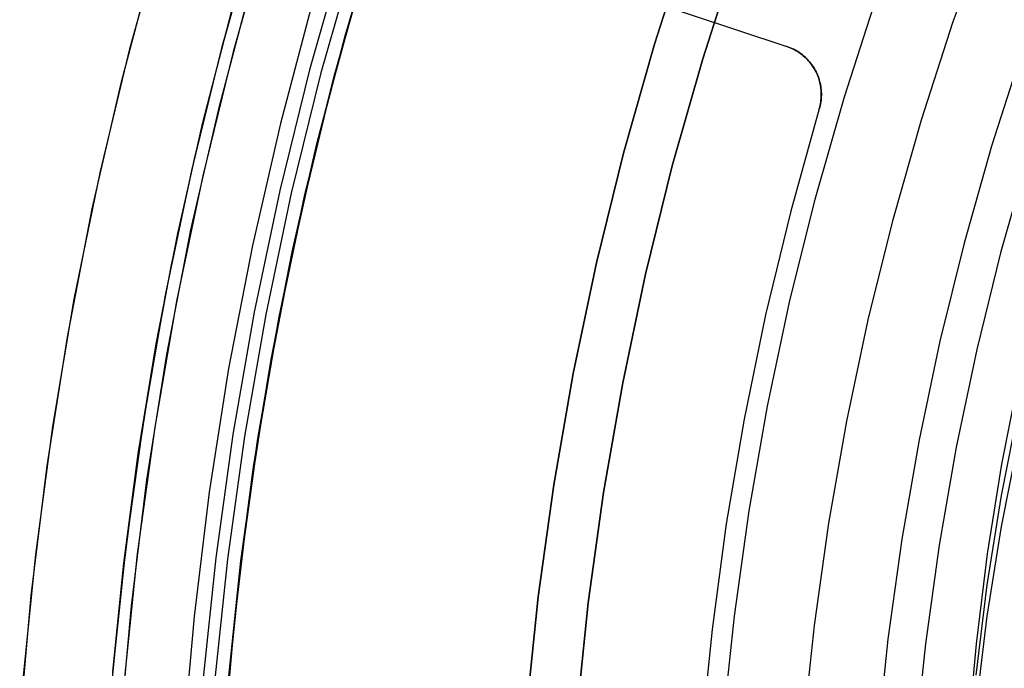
# Model space of a CAD drawing. Header units: millimetres. Extents: x 6038 to 7358, y -8545 to -7225.
# Tile 81 of 256: x 6624 to 6643, y -7878 to -7865. Entities that reach past the tile are written whole.
import ezdxf

# ---------------------------------------------------------------- set-up
doc = ezdxf.new("R2010")
doc.units = ezdxf.units.MM
doc.layers.add('color', color=7, linetype='Continuous')

msp = doc.modelspace()

# ---------------------------------------------------------------- linework, layer by layer
at = {"color": 7, "true_color": 0xffffff}
for p, q in [((6630.701, -7863.206, 88.1), (6630.008, -7865.527, 88.1)), ((6630.701, -7863.206, 88.1), (6630.008, -7865.527, 88.1)), ((6628.205, -7863.481, 47.975), (6627.515, -7865.914, 47.975)), ((6628.205, -7863.481, 89.35), (6627.515, -7865.914, 89.35)), ((6628.205, -7863.481, 47.975), (6627.515, -7865.914, 47.975)), ((6628.205, -7863.481, 89.35), (6627.515, -7865.914, 89.35)), ((6629.957, -7865.698, 74.23), (6630.588, -7863.554, 74.726)), ((6629.957, -7865.698, 74.23), (6630.588, -7863.554, 74.726)), ((6636.095, -7865.865, 259.6), (6636.781, -7863.729, 259.6)), ((6636.781, -7863.729, 231.716), (6636.095, -7865.865, 231.716)), ((6636.781, -7863.729, 245.658), (6636.095, -7865.865, 245.658)), ((6636.781, -7863.729, 231.716), (6636.095, -7865.865, 231.716)), ((6636.095, -7865.865, 259.6), (6636.781, -7863.729, 259.6)), ((6628.075, -7863.916, 74.642), (6627.486, -7866.026, 74.155)), ((6628.075, -7863.916, 74.642), (6627.486, -7866.026, 74.155)), ((6629.926, -7864.001, 88.605), (6629.253, -7866.374, 88.605)), ((6629.926, -7864.001, 88.605), (6629.253, -7866.374, 88.605)), ((6630.149, -7864.068, 89.031), (6629.479, -7866.434, 89.031)), ((6630.149, -7864.068, 89.031), (6629.479, -7866.434, 89.031)), ((6637.728, -7864.051, 231.716), (6637.052, -7866.154, 231.716)), ((6637.052, -7866.154, 259.6), (6637.728, -7864.051, 259.6)), ((6637.728, -7864.051, 231.716), (6637.052, -7866.154, 231.716)), ((6637.728, -7864.051, 245.658), (6637.052, -7866.154, 245.658)), ((6637.052, -7866.154, 259.6), (6637.728, -7864.051, 259.6)), ((6629.739, -7866.502, 46.475), (6630.406, -7864.146, 46.475)), ((6629.739, -7866.502, 89.35), (6630.406, -7864.146, 89.35)), ((6629.739, -7866.502, 46.475), (6630.406, -7864.146, 46.475)), ((6629.739, -7866.502, 89.35), (6630.406, -7864.146, 89.35)), ((6630.344, -7864.364, 88.1), (6629.691, -7866.696, 88.1)), ((6630.208, -7864.814, 66.712), (6629.594, -7867.058, 66.195)), ((6630.208, -7864.814, 66.712), (6629.594, -7867.058, 66.195)), ((6629.313, -7865.033, 46.475), (6628.674, -7867.436, 46.475)), ((6629.313, -7865.033, 46.475), (6628.674, -7867.436, 46.475)), ((6629.313, -7865.033, 46.475), (6628.674, -7867.436, 46.475)), ((6627.133, -7867.421, 66.111), (6627.702, -7865.221, 66.619)), ((6627.133, -7867.421, 66.111), (6627.702, -7865.221, 66.619)), ((6630.008, -7865.527, 88.1), (6629.394, -7867.871, 88.1)), ((6630.008, -7865.527, 88.1), (6629.394, -7867.871, 88.1)), ((6629.397, -7867.843, 73.735), (6629.957, -7865.698, 74.23)), ((6629.397, -7867.843, 73.735), (6629.957, -7865.698, 74.23)), ((6627.515, -7865.914, 47.975), (6626.91, -7868.369, 47.975)), ((6627.515, -7865.914, 89.35), (6626.91, -7868.369, 89.35)), ((6627.515, -7865.914, 47.975), (6626.91, -7868.369, 47.975)), ((6627.515, -7865.914, 89.35), (6626.91, -7868.369, 89.35)), ((6627.486, -7866.026, 74.155), (6626.964, -7868.136, 73.668)), ((6627.486, -7866.026, 74.155), (6626.964, -7868.136, 73.668)), ((6635.483, -7868.024, 259.6), (6636.095, -7865.865, 259.6)), ((6636.095, -7865.865, 231.716), (6635.483, -7868.024, 231.716)), ((6636.095, -7865.865, 245.658), (6635.483, -7868.024, 245.658)), ((6636.095, -7865.865, 231.716), (6635.483, -7868.024, 231.716)), ((6635.483, -7868.024, 259.6), (6636.095, -7865.865, 259.6)), ((6643.395, -7865.979, 211.366), (6642.783, -7867.886, 211.366)), ((6637.052, -7866.154, 231.716), (6636.45, -7868.28, 231.716)), ((6636.45, -7868.28, 259.6), (6637.052, -7866.154, 259.6)), ((6637.052, -7866.154, 231.716), (6636.45, -7868.28, 231.716)), ((6637.052, -7866.154, 245.658), (6636.45, -7868.28, 245.658)), ((6636.45, -7868.28, 259.6), (6637.052, -7866.154, 259.6)), ((6629.253, -7866.374, 88.605), (6628.663, -7868.769, 88.605)), ((6629.253, -7866.374, 88.605), (6628.663, -7868.769, 88.605)), ((6629.479, -7866.434, 89.031), (6628.89, -7868.82, 89.031)), ((6629.479, -7866.434, 89.031), (6628.89, -7868.82, 89.031)), ((6629.153, -7868.88, 46.475), (6629.739, -7866.502, 46.475)), ((6629.153, -7868.88, 89.35), (6629.739, -7866.502, 89.35)), ((6629.153, -7868.88, 46.475), (6629.739, -7866.502, 46.475)), ((6629.153, -7868.88, 89.35), (6629.739, -7866.502, 89.35)), ((6629.691, -7866.696, 88.1), (6629.117, -7869.05, 88.1)), ((6629.594, -7867.058, 66.195), (6629.058, -7869.3, 65.677)), ((6629.594, -7867.058, 66.195), (6629.058, -7869.3, 65.677)), ((6626.637, -7869.618, 65.604), (6627.133, -7867.421, 66.111)), ((6626.637, -7869.618, 65.604), (6627.133, -7867.421, 66.111)), ((6628.674, -7867.436, 46.475), (6628.119, -7869.859, 46.475)), ((6628.674, -7867.436, 46.475), (6628.119, -7869.859, 46.475)), ((6628.674, -7867.436, 46.475), (6628.119, -7869.859, 46.475)), ((6629.394, -7867.871, 88.1), (6628.861, -7870.233, 88.1)), ((6629.394, -7867.871, 88.1), (6628.861, -7870.233, 88.1)), ((6628.909, -7869.986, 73.24), (6629.397, -7867.843, 73.735)), ((6628.909, -7869.986, 73.24), (6629.397, -7867.843, 73.735)), ((6642.783, -7867.886, 211.366), (6642.237, -7869.813, 211.366)), ((6626.964, -7868.136, 73.668), (6626.508, -7870.242, 73.181)), ((6626.964, -7868.136, 73.668), (6626.508, -7870.242, 73.181)), ((6634.946, -7870.203, 259.6), (6635.483, -7868.024, 259.6)), ((6635.483, -7868.024, 231.716), (6634.946, -7870.203, 231.716)), ((6635.483, -7868.024, 245.658), (6634.946, -7870.203, 245.658)), ((6635.483, -7868.024, 231.716), (6634.946, -7870.203, 231.716)), ((6634.946, -7870.203, 259.6), (6635.483, -7868.024, 259.6)), ((6643.502, -7868.103, 212.03), (6642.963, -7870.005, 212.03)), ((6626.91, -7868.369, 47.975), (6626.39, -7870.843, 47.975)), ((6626.91, -7868.369, 89.35), (6626.39, -7870.843, 89.35)), ((6626.91, -7868.369, 47.975), (6626.39, -7870.843, 47.975)), ((6626.91, -7868.369, 89.35), (6626.39, -7870.843, 89.35)), ((6636.45, -7868.28, 231.716), (6635.921, -7870.425, 231.716)), ((6635.921, -7870.425, 259.6), (6636.45, -7868.28, 259.6)), ((6636.45, -7868.28, 231.716), (6635.921, -7870.425, 231.716)), ((6636.45, -7868.28, 245.658), (6635.921, -7870.425, 245.658)), ((6635.921, -7870.425, 259.6), (6636.45, -7868.28, 259.6)), ((6628.663, -7868.769, 88.605), (6628.156, -7871.182, 88.605)), ((6628.663, -7868.769, 88.605), (6628.156, -7871.182, 88.605)), ((6628.89, -7868.82, 89.031), (6628.385, -7871.226, 89.031)), ((6628.89, -7868.82, 89.031), (6628.385, -7871.226, 89.031)), ((6628.649, -7871.277, 46.475), (6629.153, -7868.88, 46.475)), ((6628.649, -7871.277, 89.35), (6629.153, -7868.88, 89.35)), ((6628.649, -7871.277, 46.475), (6629.153, -7868.88, 46.475)), ((6628.649, -7871.277, 89.35), (6629.153, -7868.88, 89.35)), ((6629.117, -7869.05, 88.1), (6628.624, -7871.421, 88.1)), ((6629.058, -7869.3, 65.677), (6628.599, -7871.538, 65.16)), ((6629.058, -7869.3, 65.677), (6628.599, -7871.538, 65.16)), ((6626.211, -7871.809, 65.098), (6626.637, -7869.618, 65.604)), ((6626.211, -7871.809, 65.098), (6626.637, -7869.618, 65.604)), ((6628.119, -7869.859, 46.475), (6627.648, -7872.299, 46.475)), ((6628.119, -7869.859, 46.475), (6627.648, -7872.299, 46.475)), ((6628.119, -7869.859, 46.475), (6627.648, -7872.299, 46.475)), ((6642.237, -7869.813, 211.366), (6641.758, -7871.757, 211.366)), ((6628.491, -7872.124, 72.747), (6628.909, -7869.986, 73.24)), ((6628.491, -7872.124, 72.747), (6628.909, -7869.986, 73.24)), ((6642.963, -7870.005, 212.03), (6642.49, -7871.925, 212.03)), ((6626.508, -7870.242, 73.181), (6626.118, -7872.342, 72.697)), ((6626.508, -7870.242, 73.181), (6626.118, -7872.342, 72.697)), ((6628.861, -7870.233, 88.1), (6628.408, -7872.613, 88.1)), ((6628.861, -7870.233, 88.1), (6628.408, -7872.613, 88.1)), ((6634.485, -7872.399, 259.6), (6634.946, -7870.203, 259.6)), ((6634.946, -7870.203, 231.716), (6634.485, -7872.399, 231.716)), ((6634.946, -7870.203, 245.658), (6634.485, -7872.399, 245.658)), ((6634.946, -7870.203, 231.716), (6634.485, -7872.399, 231.716)), ((6634.485, -7872.399, 259.6), (6634.946, -7870.203, 259.6)), ((6635.921, -7870.425, 231.716), (6635.467, -7872.587, 231.716)), ((6635.467, -7872.587, 259.6), (6635.921, -7870.425, 259.6)), ((6635.921, -7870.425, 231.716), (6635.467, -7872.587, 231.716)), ((6635.921, -7870.425, 245.658), (6635.467, -7872.587, 245.658)), ((6635.467, -7872.587, 259.6), (6635.921, -7870.425, 259.6)), ((6626.39, -7870.843, 47.975), (6625.956, -7873.334, 47.975)), ((6626.39, -7870.843, 89.35), (6625.956, -7873.334, 89.35)), ((6626.39, -7870.843, 47.975), (6625.956, -7873.334, 47.975)), ((6626.39, -7870.843, 89.35), (6625.956, -7873.334, 89.35)), ((6628.156, -7871.182, 88.605), (6627.732, -7873.612, 88.605)), ((6628.156, -7871.182, 88.605), (6627.732, -7873.612, 88.605)), ((6628.385, -7871.226, 89.031), (6627.963, -7873.648, 89.031)), ((6628.385, -7871.226, 89.031), (6627.963, -7873.648, 89.031)), ((6628.228, -7873.69, 46.475), (6628.649, -7871.277, 46.475)), ((6628.228, -7873.69, 89.35), (6628.649, -7871.277, 89.35)), ((6628.228, -7873.69, 46.475), (6628.649, -7871.277, 46.475)), ((6628.228, -7873.69, 89.35), (6628.649, -7871.277, 89.35)), ((6628.624, -7871.421, 88.1), (6628.213, -7873.808, 88.1)), ((6628.599, -7871.538, 65.16), (6628.216, -7873.766, 64.646)), ((6628.599, -7871.538, 65.16), (6628.216, -7873.766, 64.646)), ((6625.856, -7873.991, 64.594), (6626.211, -7871.809, 65.098)), ((6625.856, -7873.991, 64.594), (6626.211, -7871.809, 65.098)), ((6641.758, -7871.757, 211.366), (6641.346, -7873.717, 211.366)), ((6642.49, -7871.925, 212.03), (6642.083, -7873.859, 212.03)), ((6628.142, -7874.252, 72.256), (6628.491, -7872.124, 72.747)), ((6628.142, -7874.252, 72.256), (6628.491, -7872.124, 72.747)), ((6626.118, -7872.342, 72.697), (6625.792, -7874.433, 72.214)), ((6626.118, -7872.342, 72.697), (6625.792, -7874.433, 72.214)), ((6627.648, -7872.299, 46.475), (6627.262, -7874.755, 46.475)), ((6627.648, -7872.299, 46.475), (6627.262, -7874.755, 46.475)), ((6627.648, -7872.299, 46.475), (6627.262, -7874.755, 46.475)), ((6634.099, -7874.609, 259.6), (6634.485, -7872.399, 259.6)), ((6634.485, -7872.399, 231.716), (6634.099, -7874.609, 231.716)), ((6634.485, -7872.399, 245.658), (6634.099, -7874.609, 245.658)), ((6634.485, -7872.399, 231.716), (6634.099, -7874.609, 231.716)), ((6634.099, -7874.609, 259.6), (6634.485, -7872.399, 259.6)), ((6643.33, -7872.431, 66.018), (6642.983, -7874.199, 65.61)), ((6643.33, -7872.431, 66.018), (6642.983, -7874.199, 65.61)), ((6628.408, -7872.613, 88.1), (6628.038, -7875.007, 88.1)), ((6628.408, -7872.613, 88.1), (6628.038, -7875.007, 88.1)), ((6635.467, -7872.587, 231.716), (6635.087, -7874.764, 231.716)), ((6635.087, -7874.764, 259.6), (6635.467, -7872.587, 259.6)), ((6635.467, -7872.587, 231.716), (6635.087, -7874.764, 231.716)), ((6635.467, -7872.587, 245.658), (6635.087, -7874.764, 245.658)), ((6635.087, -7874.764, 259.6), (6635.467, -7872.587, 259.6)), ((6642.983, -7874.818, 68.29), (6643.33, -7873.049, 68.698)), ((6625.956, -7873.334, 47.975), (6625.608, -7875.838, 47.975)), ((6625.956, -7873.334, 89.35), (6625.608, -7875.838, 89.35)), ((6625.956, -7873.334, 47.975), (6625.608, -7875.838, 47.975)), ((6625.956, -7873.334, 89.35), (6625.608, -7875.838, 89.35)), ((6627.732, -7873.612, 88.605), (6627.393, -7876.055, 88.605)), ((6627.732, -7873.612, 88.605), (6627.393, -7876.055, 88.605)), ((6627.963, -7873.648, 89.031), (6627.624, -7876.083, 89.031)), ((6627.963, -7873.648, 89.031), (6627.624, -7876.083, 89.031)), ((6628.213, -7873.808, 88.1), (6627.883, -7876.208, 88.1)), ((6627.891, -7876.115, 46.475), (6628.228, -7873.69, 46.475)), ((6627.891, -7876.115, 89.35), (6628.228, -7873.69, 89.35)), ((6627.891, -7876.115, 46.475), (6628.228, -7873.69, 46.475)), ((6627.891, -7876.115, 89.35), (6628.228, -7873.69, 89.35)), ((6628.216, -7873.766, 64.646), (6627.907, -7875.983, 64.134)), ((6628.216, -7873.766, 64.646), (6627.907, -7875.983, 64.134)), ((6641.346, -7873.717, 211.366), (6641.002, -7875.69, 211.366)), ((6642.983, -7875.436, 70.969), (6643.33, -7873.668, 71.377)), ((6642.983, -7875.436, 70.969), (6643.33, -7873.668, 71.377)), ((6625.569, -7876.161, 64.093), (6625.856, -7873.991, 64.594)), ((6625.569, -7876.161, 64.093), (6625.856, -7873.991, 64.594)), ((6642.083, -7873.859, 212.03), (6641.744, -7875.806, 212.03)), ((6642.983, -7874.199, 65.61), (6642.698, -7875.978, 65.199)), ((6642.983, -7874.199, 65.61), (6642.698, -7875.978, 65.199)), ((6627.861, -7876.369, 71.767), (6628.142, -7874.252, 72.256)), ((6627.861, -7876.369, 71.767), (6628.142, -7874.252, 72.256)), ((6625.792, -7874.433, 72.214), (6625.529, -7876.512, 71.734)), ((6625.792, -7874.433, 72.214), (6625.529, -7876.512, 71.734)), ((6633.79, -7876.832, 259.6), (6634.099, -7874.609, 259.6)), ((6634.099, -7874.609, 231.716), (6633.79, -7876.832, 231.716)), ((6634.099, -7874.609, 245.658), (6633.79, -7876.832, 245.658)), ((6634.099, -7874.609, 231.716), (6633.79, -7876.832, 231.716)), ((6633.79, -7876.832, 259.6), (6634.099, -7874.609, 259.6)), ((6627.262, -7874.755, 46.475), (6626.961, -7877.222, 46.475)), ((6627.262, -7874.755, 46.475), (6626.961, -7877.222, 46.475)), ((6627.262, -7874.755, 46.475), (6626.961, -7877.222, 46.475)), ((6635.087, -7874.764, 231.716), (6634.783, -7876.952, 231.716)), ((6634.783, -7876.952, 259.6), (6635.087, -7874.764, 259.6)), ((6635.087, -7874.764, 231.716), (6634.783, -7876.952, 231.716)), ((6635.087, -7874.764, 245.658), (6634.783, -7876.952, 245.658)), ((6634.783, -7876.952, 259.6), (6635.087, -7874.764, 259.6)), ((6628.038, -7875.007, 88.1), (6627.749, -7877.412, 88.1)), ((6628.038, -7875.007, 88.1), (6627.749, -7877.412, 88.1)), ((6642.698, -7876.596, 67.879), (6642.983, -7874.818, 68.29)), ((6642.698, -7877.215, 70.558), (6642.983, -7875.436, 70.969)), ((6642.698, -7877.215, 70.558), (6642.983, -7875.436, 70.969)), ((6641.002, -7875.69, 211.366), (6640.726, -7877.674, 211.366)), ((6625.608, -7875.838, 47.975), (6625.347, -7878.353, 47.975)), ((6625.608, -7875.838, 89.35), (6625.347, -7878.353, 89.35)), ((6625.608, -7875.838, 47.975), (6625.347, -7878.353, 47.975)), ((6625.608, -7875.838, 89.35), (6625.347, -7878.353, 89.35)), ((6627.907, -7875.983, 64.134), (6627.671, -7878.184, 63.626)), ((6627.907, -7875.983, 64.134), (6627.671, -7878.184, 63.626)), ((6641.744, -7875.806, 212.03), (6641.472, -7877.764, 212.03)), ((6642.698, -7875.978, 65.199), (6642.477, -7877.765, 64.787)), ((6642.698, -7875.978, 65.199), (6642.477, -7877.765, 64.787)), ((6625.35, -7878.316, 63.595), (6625.569, -7876.161, 64.093)), ((6625.35, -7878.316, 63.595), (6625.569, -7876.161, 64.093)), ((6627.393, -7876.055, 88.605), (6627.138, -7878.508, 88.605)), ((6627.393, -7876.055, 88.605), (6627.138, -7878.508, 88.605)), ((6627.624, -7876.083, 89.031), (6627.37, -7878.528, 89.031)), ((6627.624, -7876.083, 89.031), (6627.37, -7878.528, 89.031)), ((6627.638, -7878.551, 46.475), (6627.891, -7876.115, 46.475)), ((6627.638, -7878.551, 89.35), (6627.891, -7876.115, 89.35)), ((6627.638, -7878.551, 46.475), (6627.891, -7876.115, 46.475)), ((6627.638, -7878.551, 89.35), (6627.891, -7876.115, 89.35)), ((6627.883, -7876.208, 88.1), (6627.635, -7878.618, 88.1)), ((6627.645, -7878.472, 71.281), (6627.861, -7876.369, 71.767)), ((6627.645, -7878.472, 71.281), (6627.861, -7876.369, 71.767)), ((6625.529, -7876.512, 71.734), (6625.327, -7878.577, 71.257)), ((6625.529, -7876.512, 71.734), (6625.327, -7878.577, 71.257)), ((6642.477, -7878.384, 67.466), (6642.698, -7876.596, 67.879)), ((6633.558, -7879.063, 259.6), (6633.79, -7876.832, 259.6)), ((6633.79, -7876.832, 231.716), (6633.558, -7879.063, 231.716)), ((6633.79, -7876.832, 245.658), (6633.558, -7879.063, 245.658)), ((6633.79, -7876.832, 231.716), (6633.558, -7879.063, 231.716)), ((6633.558, -7879.063, 259.6), (6633.79, -7876.832, 259.6)), ((6634.783, -7876.952, 231.716), (6634.555, -7879.15, 231.716)), ((6634.555, -7879.15, 259.6), (6634.783, -7876.952, 259.6)), ((6634.783, -7876.952, 231.716), (6634.555, -7879.15, 231.716)), ((6634.783, -7876.952, 245.658), (6634.555, -7879.15, 245.658)), ((6634.555, -7879.15, 259.6), (6634.783, -7876.952, 259.6)), ((6626.961, -7877.222, 46.475), (6626.746, -7879.699, 46.475)), ((6626.961, -7877.222, 46.475), (6626.746, -7879.699, 46.475)), ((6626.961, -7877.222, 46.475), (6626.746, -7879.699, 46.475)), ((6642.477, -7879.002, 70.146), (6642.698, -7877.215, 70.558)), ((6642.477, -7879.002, 70.146), (6642.698, -7877.215, 70.558)), ((6627.749, -7877.412, 88.1), (6627.542, -7879.825, 88.1)), ((6627.749, -7877.412, 88.1), (6627.542, -7879.825, 88.1)), ((6640.726, -7877.674, 211.366), (6640.519, -7879.666, 211.366)), ((6641.472, -7877.764, 212.03), (6641.267, -7879.731, 212.03)), ((6642.477, -7877.765, 64.787), (6642.318, -7879.559, 64.373)), ((6642.477, -7877.765, 64.787), (6642.318, -7879.559, 64.373)), ((6627.671, -7878.184, 63.626), (6627.504, -7880.367, 63.122)), ((6627.671, -7878.184, 63.626), (6627.504, -7880.367, 63.122))]:
    msp.add_line(p, q, dxfattribs=at)
at = {"layer": 'color', "color": 254, "true_color": 0xcad1ee}
for p, q in [((6629.703, -7862.913, 30.3), (6638.722, -7865.91, 30.3)), ((6629.703, -7862.913, 30.3), (6638.722, -7865.91, 30.3)), ((6629.703, -7862.913, 23.733), (6638.722, -7865.91, 27.784)), ((6629.703, -7862.913, 23.733), (6638.722, -7865.91, 27.784)), ((6625.695, -7865.928, 22.446), (6626.377, -7863.459, 22.446)), ((6625.695, -7865.928, 22.446), (6626.377, -7863.459, 22.446)), ((6642.024, -7865.413, 26.2), (6642.722, -7863.481, 26.2)), ((6642.024, -7865.413, 28.2), (6642.722, -7863.481, 28.2)), ((6642.024, -7865.413, 26.2), (6642.722, -7863.481, 26.2)), ((6642.024, -7865.413, 27.2), (6642.722, -7863.481, 27.2)), ((6642.024, -7865.413, 28.2), (6642.722, -7863.481, 28.2)), ((6628.43, -7863.573, 23.298), (6627.739, -7866.015, 23.298)), ((6628.43, -7863.573, 23.298), (6627.739, -7866.015, 23.298)), ((6625.522, -7866.61, 43.5), (6626.189, -7864.108, 43.5)), ((6625.522, -7866.61, 32.973), (6626.189, -7864.108, 32.973)), ((6625.522, -7866.61, 43.5), (6626.189, -7864.108, 43.5)), ((6627.464, -7867.092, 43.5), (6628.112, -7864.656, 43.5)), ((6627.464, -7867.092, 33.399), (6628.112, -7864.656, 33.399)), ((6627.464, -7867.092, 43.5), (6628.112, -7864.656, 43.5)), ((6639.863, -7866.909, 26.2), (6640.51, -7864.902, 26.2)), ((6639.863, -7866.909, 26.2), (6640.51, -7864.902, 26.2)), ((6641.393, -7867.368, 26.2), (6642.024, -7865.413, 26.2)), ((6641.393, -7867.368, 28.2), (6642.024, -7865.413, 28.2)), ((6641.393, -7867.368, 26.2), (6642.024, -7865.413, 26.2)), ((6641.393, -7867.368, 27.2), (6642.024, -7865.413, 27.2)), ((6641.393, -7867.368, 28.2), (6642.024, -7865.413, 28.2)), ((6625.098, -7868.418, 22.446), (6625.695, -7865.928, 22.446)), ((6625.098, -7868.418, 22.446), (6625.695, -7865.928, 22.446)), ((6627.739, -7866.015, 23.298), (6627.134, -7868.479, 23.298)), ((6627.739, -7866.015, 23.298), (6627.134, -7868.479, 23.298)), ((6638.722, -7865.91, 30.3), (6638.754, -7865.922, 30.3)), ((6638.722, -7865.91, 27.784), (6638.722, -7865.91, 30.3)), ((6638.755, -7865.922, 27.799), (6638.722, -7865.91, 27.784)), ((6638.722, -7865.91, 27.784), (6638.722, -7865.91, 30.3)), ((6638.722, -7865.91, 30.3), (6638.754, -7865.922, 30.3)), ((6638.755, -7865.922, 27.799), (6638.722, -7865.91, 27.784)), ((6638.754, -7865.922, 29.042), (6638.722, -7865.91, 29.042)), ((6638.754, -7865.922, 30.3), (6638.786, -7865.934, 30.3)), ((6638.754, -7865.922, 30.3), (6638.786, -7865.934, 30.3)), ((6638.786, -7865.934, 29.042), (6638.754, -7865.922, 29.042)), ((6638.788, -7865.935, 27.814), (6638.755, -7865.922, 27.799)), ((6638.788, -7865.935, 27.814), (6638.755, -7865.922, 27.799)), ((6638.786, -7865.934, 30.3), (6638.818, -7865.948, 30.3)), ((6638.786, -7865.934, 30.3), (6638.818, -7865.948, 30.3)), ((6638.818, -7865.948, 29.042), (6638.786, -7865.934, 29.042)), ((6638.82, -7865.948, 27.829), (6638.788, -7865.935, 27.814)), ((6638.82, -7865.948, 27.829), (6638.788, -7865.935, 27.814)), ((6638.818, -7865.948, 30.3), (6638.848, -7865.962, 30.3)), ((6638.818, -7865.948, 30.3), (6638.848, -7865.962, 30.3)), ((6638.849, -7865.962, 29.042), (6638.818, -7865.948, 29.042)), ((6638.852, -7865.964, 27.844), (6638.82, -7865.948, 27.829)), ((6638.852, -7865.964, 27.844), (6638.82, -7865.948, 27.829)), ((6638.848, -7865.962, 30.3), (6638.879, -7865.978, 30.3)), ((6638.848, -7865.962, 30.3), (6638.879, -7865.978, 30.3)), ((6638.879, -7865.978, 29.042), (6638.849, -7865.962, 29.042)), ((6638.884, -7865.98, 27.859), (6638.852, -7865.964, 27.844)), ((6638.884, -7865.98, 27.859), (6638.852, -7865.964, 27.844)), ((6638.879, -7865.978, 30.3), (6638.909, -7865.994, 30.3)), ((6638.879, -7865.978, 30.3), (6638.909, -7865.994, 30.3)), ((6638.909, -7865.995, 29.042), (6638.879, -7865.978, 29.042)), ((6638.914, -7865.997, 27.873), (6638.884, -7865.98, 27.859)), ((6638.914, -7865.997, 27.873), (6638.884, -7865.98, 27.859)), ((6638.909, -7865.994, 30.3), (6638.938, -7866.012, 30.3)), ((6638.909, -7865.994, 30.3), (6638.938, -7866.012, 30.3)), ((6638.938, -7866.012, 29.042), (6638.909, -7865.995, 29.042)), ((6638.944, -7866.016, 27.888), (6638.914, -7865.997, 27.873)), ((6638.944, -7866.016, 27.888), (6638.914, -7865.997, 27.873)), ((6638.938, -7866.012, 30.3), (6638.966, -7866.031, 30.3)), ((6638.938, -7866.012, 30.3), (6638.966, -7866.031, 30.3)), ((6638.967, -7866.031, 29.042), (6638.938, -7866.012, 29.042)), ((6638.974, -7866.035, 27.902), (6638.944, -7866.016, 27.888)), ((6638.974, -7866.035, 27.902), (6638.944, -7866.016, 27.888)), ((6638.966, -7866.031, 30.3), (6638.994, -7866.05, 30.3)), ((6638.966, -7866.031, 30.3), (6638.994, -7866.05, 30.3)), ((6638.995, -7866.051, 29.042), (6638.967, -7866.031, 29.042)), ((6639.003, -7866.056, 27.917), (6638.974, -7866.035, 27.902)), ((6639.003, -7866.056, 27.917), (6638.974, -7866.035, 27.902)), ((6638.994, -7866.05, 30.3), (6639.022, -7866.071, 30.3)), ((6638.994, -7866.05, 30.3), (6639.022, -7866.071, 30.3)), ((6639.022, -7866.071, 29.042), (6638.995, -7866.051, 29.042)), ((6639.031, -7866.078, 27.931), (6639.003, -7866.056, 27.917)), ((6639.031, -7866.078, 27.931), (6639.003, -7866.056, 27.917)), ((6639.022, -7866.071, 30.3), (6639.048, -7866.092, 30.3)), ((6639.022, -7866.071, 30.3), (6639.048, -7866.092, 30.3)), ((6639.049, -7866.093, 29.042), (6639.022, -7866.071, 29.042)), ((6639.058, -7866.101, 27.945), (6639.031, -7866.078, 27.931)), ((6639.058, -7866.101, 27.945), (6639.031, -7866.078, 27.931)), ((6639.048, -7866.092, 30.3), (6639.074, -7866.115, 30.3)), ((6639.048, -7866.092, 30.3), (6639.074, -7866.115, 30.3)), ((6639.075, -7866.115, 29.042), (6639.049, -7866.093, 29.042)), ((6639.084, -7866.124, 27.959), (6639.058, -7866.101, 27.945)), ((6639.084, -7866.124, 27.959), (6639.058, -7866.101, 27.945)), ((6639.074, -7866.115, 30.3), (6639.099, -7866.138, 30.3)), ((6639.074, -7866.115, 30.3), (6639.099, -7866.138, 30.3)), ((6639.1, -7866.138, 29.042), (6639.075, -7866.115, 29.042)), ((6639.11, -7866.149, 27.972), (6639.084, -7866.124, 27.959)), ((6639.11, -7866.149, 27.972), (6639.084, -7866.124, 27.959)), ((6639.099, -7866.138, 30.3), (6639.123, -7866.162, 30.3)), ((6639.099, -7866.138, 30.3), (6639.123, -7866.162, 30.3)), ((6639.124, -7866.162, 29.042), (6639.1, -7866.138, 29.042)), ((6639.135, -7866.175, 27.986), (6639.11, -7866.149, 27.972)), ((6639.135, -7866.175, 27.986), (6639.11, -7866.149, 27.972)), ((6639.123, -7866.162, 30.3), (6639.147, -7866.187, 30.3)), ((6639.123, -7866.162, 30.3), (6639.147, -7866.187, 30.3)), ((6639.147, -7866.187, 29.042), (6639.124, -7866.162, 29.042)), ((6639.159, -7866.201, 27.999), (6639.135, -7866.175, 27.986)), ((6639.159, -7866.201, 27.999), (6639.135, -7866.175, 27.986)), ((6639.147, -7866.187, 30.3), (6639.169, -7866.212, 30.3)), ((6639.147, -7866.187, 30.3), (6639.169, -7866.212, 30.3)), ((6639.17, -7866.213, 29.042), (6639.147, -7866.187, 29.042)), ((6639.182, -7866.229, 28.012), (6639.159, -7866.201, 27.999)), ((6639.182, -7866.229, 28.012), (6639.159, -7866.201, 27.999)), ((6639.169, -7866.212, 30.3), (6639.191, -7866.239, 30.3)), ((6639.169, -7866.212, 30.3), (6639.191, -7866.239, 30.3)), ((6639.191, -7866.24, 29.042), (6639.17, -7866.213, 29.042)), ((6639.204, -7866.257, 28.024), (6639.182, -7866.229, 28.012)), ((6639.204, -7866.257, 28.024), (6639.182, -7866.229, 28.012)), ((6639.191, -7866.239, 30.3), (6639.212, -7866.266, 30.3)), ((6639.191, -7866.239, 30.3), (6639.212, -7866.266, 30.3)), ((6639.212, -7866.267, 29.042), (6639.191, -7866.24, 29.042)), ((6639.226, -7866.287, 28.037), (6639.204, -7866.257, 28.024)), ((6639.226, -7866.287, 28.037), (6639.204, -7866.257, 28.024)), ((6639.212, -7866.266, 30.3), (6639.231, -7866.294, 30.3)), ((6639.212, -7866.266, 30.3), (6639.231, -7866.294, 30.3)), ((6639.232, -7866.295, 29.042), (6639.212, -7866.267, 29.042)), ((6639.246, -7866.317, 28.049), (6639.226, -7866.287, 28.037)), ((6639.246, -7866.317, 28.049), (6639.226, -7866.287, 28.037)), ((6639.231, -7866.294, 30.3), (6639.25, -7866.322, 30.3)), ((6639.231, -7866.294, 30.3), (6639.25, -7866.322, 30.3)), ((6639.251, -7866.323, 29.042), (6639.232, -7866.295, 29.042)), ((6639.265, -7866.348, 28.06), (6639.246, -7866.317, 28.049)), ((6639.265, -7866.348, 28.06), (6639.246, -7866.317, 28.049)), ((6639.25, -7866.322, 30.3), (6639.268, -7866.351, 30.3)), ((6639.25, -7866.322, 30.3), (6639.268, -7866.351, 30.3)), ((6639.269, -7866.352, 29.042), (6639.251, -7866.323, 29.042)), ((6639.284, -7866.379, 28.072), (6639.265, -7866.348, 28.06)), ((6639.284, -7866.379, 28.072), (6639.265, -7866.348, 28.06)), ((6639.268, -7866.351, 30.3), (6639.285, -7866.381, 30.3)), ((6639.268, -7866.351, 30.3), (6639.285, -7866.381, 30.3)), ((6639.285, -7866.382, 29.042), (6639.269, -7866.352, 29.042)), ((6639.301, -7866.411, 28.083), (6639.284, -7866.379, 28.072)), ((6639.301, -7866.411, 28.083), (6639.284, -7866.379, 28.072)), ((6639.285, -7866.381, 30.3), (6639.301, -7866.411, 30.3)), ((6639.285, -7866.381, 30.3), (6639.301, -7866.411, 30.3)), ((6639.301, -7866.412, 29.042), (6639.285, -7866.382, 29.042)), ((6639.301, -7866.411, 30.3), (6639.316, -7866.442, 30.3)), ((6639.315, -7866.44, 28.092), (6639.301, -7866.411, 28.083)), ((6639.301, -7866.411, 30.3), (6639.316, -7866.442, 30.3)), ((6639.315, -7866.44, 28.092), (6639.301, -7866.411, 28.083)), ((6639.301, -7866.411, 28.083), (6639.301, -7866.411, 30.3)), ((6639.316, -7866.443, 29.042), (6639.301, -7866.412, 29.042)), ((6624.943, -7869.133, 43.5), (6625.522, -7866.61, 43.5)), ((6624.943, -7869.133, 32.973), (6625.522, -7866.61, 32.973)), ((6624.943, -7869.133, 43.5), (6625.522, -7866.61, 43.5)), ((6639.328, -7866.469, 28.101), (6639.315, -7866.44, 28.092)), ((6639.328, -7866.469, 28.101), (6639.315, -7866.44, 28.092)), ((6639.316, -7866.442, 30.3), (6639.329, -7866.474, 30.3)), ((6639.316, -7866.442, 30.3), (6639.329, -7866.474, 30.3)), ((6639.33, -7866.475, 29.042), (6639.316, -7866.443, 29.042)), ((6639.34, -7866.499, 28.11), (6639.328, -7866.469, 28.101)), ((6639.34, -7866.499, 28.11), (6639.328, -7866.469, 28.101)), ((6639.329, -7866.474, 30.3), (6639.342, -7866.505, 30.3)), ((6639.329, -7866.474, 30.3), (6639.342, -7866.505, 30.3)), ((6639.342, -7866.506, 29.042), (6639.33, -7866.475, 29.042)), ((6639.351, -7866.529, 28.118), (6639.34, -7866.499, 28.11)), ((6639.351, -7866.529, 28.118), (6639.34, -7866.499, 28.11)), ((6639.342, -7866.505, 30.3), (6639.354, -7866.538, 30.3)), ((6639.342, -7866.505, 30.3), (6639.354, -7866.538, 30.3)), ((6639.354, -7866.539, 29.042), (6639.342, -7866.506, 29.042)), ((6639.362, -7866.56, 28.126), (6639.351, -7866.529, 28.118)), ((6639.362, -7866.56, 28.126), (6639.351, -7866.529, 28.118)), ((6639.354, -7866.538, 30.3), (6639.364, -7866.57, 30.3)), ((6639.354, -7866.538, 30.3), (6639.364, -7866.57, 30.3)), ((6639.364, -7866.571, 29.042), (6639.354, -7866.539, 29.042)), ((6639.371, -7866.591, 28.134), (6639.362, -7866.56, 28.126)), ((6639.371, -7866.591, 28.134), (6639.362, -7866.56, 28.126)), ((6639.364, -7866.57, 30.3), (6639.373, -7866.603, 30.3)), ((6639.364, -7866.57, 30.3), (6639.373, -7866.603, 30.3)), ((6639.374, -7866.604, 29.042), (6639.364, -7866.571, 29.042)), ((6639.379, -7866.622, 28.141), (6639.371, -7866.591, 28.134)), ((6639.379, -7866.622, 28.141), (6639.371, -7866.591, 28.134)), ((6639.373, -7866.603, 30.3), (6639.382, -7866.637, 30.3)), ((6639.373, -7866.603, 30.3), (6639.382, -7866.637, 30.3)), ((6639.382, -7866.637, 29.042), (6639.374, -7866.604, 29.042)), ((6639.386, -7866.654, 28.148), (6639.379, -7866.622, 28.141)), ((6639.386, -7866.654, 28.148), (6639.379, -7866.622, 28.141)), ((6639.382, -7866.637, 30.3), (6639.389, -7866.67, 30.3)), ((6639.382, -7866.637, 30.3), (6639.389, -7866.67, 30.3)), ((6639.389, -7866.671, 29.042), (6639.382, -7866.637, 29.042)), ((6639.392, -7866.686, 28.155), (6639.386, -7866.654, 28.148)), ((6639.392, -7866.686, 28.155), (6639.386, -7866.654, 28.148)), ((6639.389, -7866.67, 30.3), (6639.395, -7866.704, 30.3)), ((6639.389, -7866.67, 30.3), (6639.395, -7866.704, 30.3)), ((6639.395, -7866.704, 29.042), (6639.389, -7866.671, 29.042)), ((6639.397, -7866.718, 28.161), (6639.392, -7866.686, 28.155)), ((6639.397, -7866.718, 28.161), (6639.392, -7866.686, 28.155)), ((6639.395, -7866.704, 30.3), (6639.399, -7866.738, 30.3)), ((6639.395, -7866.704, 30.3), (6639.399, -7866.738, 30.3)), ((6639.399, -7866.738, 29.042), (6639.395, -7866.704, 29.042)), ((6639.401, -7866.751, 28.166), (6639.397, -7866.718, 28.161)), ((6639.401, -7866.751, 28.166), (6639.397, -7866.718, 28.161)), ((6639.399, -7866.738, 30.3), (6639.403, -7866.772, 30.3)), ((6639.399, -7866.738, 30.3), (6639.403, -7866.772, 30.3)), ((6639.403, -7866.772, 29.042), (6639.399, -7866.738, 29.042)), ((6639.404, -7866.784, 28.171), (6639.401, -7866.751, 28.166)), ((6639.404, -7866.784, 28.171), (6639.401, -7866.751, 28.166)), ((6639.403, -7866.772, 30.3), (6639.405, -7866.806, 30.3)), ((6639.403, -7866.772, 30.3), (6639.405, -7866.806, 30.3)), ((6639.405, -7866.806, 29.042), (6639.403, -7866.772, 29.042)), ((6639.406, -7866.817, 28.176), (6639.404, -7866.784, 28.171)), ((6639.406, -7866.817, 28.176), (6639.404, -7866.784, 28.171)), ((6639.405, -7866.806, 30.3), (6639.407, -7866.84, 30.3)), ((6639.405, -7866.806, 30.3), (6639.407, -7866.84, 30.3)), ((6639.407, -7866.841, 29.042), (6639.405, -7866.806, 29.042)), ((6639.284, -7868.937, 26.2), (6639.863, -7866.909, 26.2)), ((6639.284, -7868.937, 26.2), (6639.863, -7866.909, 26.2)), ((6639.394, -7867.015, 28.196), (6639.399, -7866.982, 28.194)), ((6639.394, -7867.015, 28.196), (6639.399, -7866.982, 28.194)), ((6639.4, -7866.977, 30.3), (6639.395, -7867.011, 30.3)), ((6639.4, -7866.977, 30.3), (6639.395, -7867.011, 30.3)), ((6639.395, -7867.011, 29.042), (6639.4, -7866.977, 29.042)), ((6639.399, -7866.982, 28.194), (6639.402, -7866.949, 28.191)), ((6639.399, -7866.982, 28.194), (6639.402, -7866.949, 28.191)), ((6639.403, -7866.943, 30.3), (6639.4, -7866.977, 30.3)), ((6639.403, -7866.943, 30.3), (6639.4, -7866.977, 30.3)), ((6639.4, -7866.977, 29.042), (6639.403, -7866.943, 29.042)), ((6639.402, -7866.949, 28.191), (6639.405, -7866.916, 28.188)), ((6639.402, -7866.949, 28.191), (6639.405, -7866.916, 28.188)), ((6639.406, -7866.909, 30.3), (6639.403, -7866.943, 30.3)), ((6639.406, -7866.909, 30.3), (6639.403, -7866.943, 30.3)), ((6639.403, -7866.943, 29.042), (6639.406, -7866.909, 29.042)), ((6639.405, -7866.916, 28.188), (6639.406, -7866.883, 28.185)), ((6639.405, -7866.916, 28.188), (6639.406, -7866.883, 28.185)), ((6639.406, -7866.85, 28.181), (6639.406, -7866.817, 28.176)), ((6639.406, -7866.85, 28.181), (6639.406, -7866.817, 28.176)), ((6639.406, -7866.883, 28.185), (6639.406, -7866.85, 28.181)), ((6639.406, -7866.883, 28.185), (6639.406, -7866.85, 28.181)), ((6639.407, -7866.874, 30.3), (6639.406, -7866.909, 30.3)), ((6639.407, -7866.874, 30.3), (6639.406, -7866.909, 30.3)), ((6639.406, -7866.909, 29.042), (6639.407, -7866.875, 29.042)), ((6639.407, -7866.84, 30.3), (6639.407, -7866.874, 30.3)), ((6639.407, -7866.84, 30.3), (6639.407, -7866.874, 30.3)), ((6639.407, -7866.875, 29.042), (6639.407, -7866.841, 29.042)), ((6626.899, -7869.548, 43.5), (6627.464, -7867.092, 43.5)), ((6626.899, -7869.548, 33.399), (6627.464, -7867.092, 33.399)), ((6626.899, -7869.548, 43.5), (6627.464, -7867.092, 43.5)), ((6639.365, -7867.144, 30.3), (6638.798, -7869.18, 30.3)), ((6639.365, -7867.144, 30.3), (6638.798, -7869.18, 30.3)), ((6639.365, -7867.144, 28.2), (6638.798, -7869.18, 28.2)), ((6639.365, -7867.144, 29.25), (6638.798, -7869.18, 29.25)), ((6639.365, -7867.144, 28.2), (6638.798, -7869.18, 28.2)), ((6639.375, -7867.111, 30.3), (6639.365, -7867.144, 30.3)), ((6639.375, -7867.111, 30.3), (6639.365, -7867.144, 30.3)), ((6639.365, -7867.144, 29.042), (6639.375, -7867.111, 29.042)), ((6639.365, -7867.144, 28.2), (6639.374, -7867.112, 28.2)), ((6639.365, -7867.144, 28.2), (6639.374, -7867.112, 28.2)), ((6639.365, -7867.144, 30.3), (6639.365, -7867.144, 28.2)), ((6639.365, -7867.144, 30.3), (6639.365, -7867.144, 28.2)), ((6639.374, -7867.112, 28.2), (6639.382, -7867.08, 28.199)), ((6639.374, -7867.112, 28.2), (6639.382, -7867.08, 28.199)), ((6639.383, -7867.078, 30.3), (6639.375, -7867.111, 30.3)), ((6639.383, -7867.078, 30.3), (6639.375, -7867.111, 30.3)), ((6639.375, -7867.111, 29.042), (6639.383, -7867.078, 29.042)), ((6639.382, -7867.08, 28.199), (6639.388, -7867.047, 28.198)), ((6639.382, -7867.08, 28.199), (6639.388, -7867.047, 28.198)), ((6639.389, -7867.045, 30.3), (6639.383, -7867.078, 30.3)), ((6639.389, -7867.045, 30.3), (6639.383, -7867.078, 30.3)), ((6639.383, -7867.078, 29.042), (6639.389, -7867.045, 29.042)), ((6639.388, -7867.047, 28.198), (6639.394, -7867.015, 28.196)), ((6639.388, -7867.047, 28.198), (6639.394, -7867.015, 28.196)), ((6639.395, -7867.011, 30.3), (6639.389, -7867.045, 30.3)), ((6639.395, -7867.011, 30.3), (6639.389, -7867.045, 30.3)), ((6639.389, -7867.045, 29.042), (6639.395, -7867.011, 29.042)), ((6640.83, -7869.343, 26.2), (6641.393, -7867.368, 26.2)), ((6640.83, -7869.343, 28.2), (6641.393, -7867.368, 28.2)), ((6640.83, -7869.343, 26.2), (6641.393, -7867.368, 26.2)), ((6640.83, -7869.343, 27.2), (6641.393, -7867.368, 27.2)), ((6640.83, -7869.343, 28.2), (6641.393, -7867.368, 28.2)), ((6624.586, -7870.927, 22.446), (6625.098, -7868.418, 22.446)), ((6624.586, -7870.927, 22.446), (6625.098, -7868.418, 22.446)), ((6627.134, -7868.479, 23.298), (6626.614, -7870.962, 23.298)), ((6627.134, -7868.479, 23.298), (6626.614, -7870.962, 23.298)), ((6638.777, -7870.984, 26.2), (6639.284, -7868.937, 26.2)), ((6638.777, -7870.984, 26.2), (6639.284, -7868.937, 26.2)), ((6624.45, -7871.675, 43.5), (6624.943, -7869.133, 43.5)), ((6624.45, -7871.675, 32.973), (6624.943, -7869.133, 32.973)), ((6624.45, -7871.675, 43.5), (6624.943, -7869.133, 43.5)), ((6638.798, -7869.18, 30.3), (6638.301, -7871.233, 30.3)), ((6638.798, -7869.18, 30.3), (6638.301, -7871.233, 30.3)), ((6638.798, -7869.18, 28.2), (6638.301, -7871.233, 28.2)), ((6638.798, -7869.18, 29.25), (6638.301, -7871.233, 29.25)), ((6638.798, -7869.18, 28.2), (6638.301, -7871.233, 28.2)), ((6640.336, -7871.337, 26.2), (6640.83, -7869.343, 26.2)), ((6640.336, -7871.337, 28.2), (6640.83, -7869.343, 28.2)), ((6640.336, -7871.337, 26.2), (6640.83, -7869.343, 26.2)), ((6640.336, -7871.337, 27.2), (6640.83, -7869.343, 27.2)), ((6640.336, -7871.337, 28.2), (6640.83, -7869.343, 28.2)), ((6626.42, -7872.022, 43.5), (6626.899, -7869.548, 43.5)), ((6626.42, -7872.022, 33.399), (6626.899, -7869.548, 33.399)), ((6626.42, -7872.022, 43.5), (6626.899, -7869.548, 43.5)), ((6624.159, -7873.453, 22.446), (6624.586, -7870.927, 22.446)), ((6624.159, -7873.453, 22.446), (6624.586, -7870.927, 22.446)), ((6626.614, -7870.962, 23.298), (6626.181, -7873.462, 23.298)), ((6626.614, -7870.962, 23.298), (6626.181, -7873.462, 23.298)), ((6638.34, -7873.047, 26.2), (6638.777, -7870.984, 26.2)), ((6638.34, -7873.047, 26.2), (6638.777, -7870.984, 26.2)), ((6638.301, -7871.233, 30.3), (6637.875, -7873.303, 30.3)), ((6638.301, -7871.233, 30.3), (6637.875, -7873.303, 30.3)), ((6638.301, -7871.233, 28.2), (6637.875, -7873.303, 28.2)), ((6638.301, -7871.233, 29.25), (6637.875, -7873.303, 29.25)), ((6638.301, -7871.233, 28.2), (6637.875, -7873.303, 28.2)), ((6639.911, -7873.346, 26.2), (6640.336, -7871.337, 26.2)), ((6639.911, -7873.346, 28.2), (6640.336, -7871.337, 28.2)), ((6639.911, -7873.346, 26.2), (6640.336, -7871.337, 26.2)), ((6639.911, -7873.346, 27.2), (6640.336, -7871.337, 27.2)), ((6639.911, -7873.346, 28.2), (6640.336, -7871.337, 28.2)), ((6624.046, -7874.232, 43.5), (6624.45, -7871.675, 43.5)), ((6624.046, -7874.232, 32.973), (6624.45, -7871.675, 32.973)), ((6624.046, -7874.232, 43.5), (6624.45, -7871.675, 43.5)), ((6626.026, -7874.511, 43.5), (6626.42, -7872.022, 43.5)), ((6626.026, -7874.511, 33.399), (6626.42, -7872.022, 33.399)), ((6626.026, -7874.511, 43.5), (6626.42, -7872.022, 43.5)), ((6637.975, -7875.124, 26.2), (6638.34, -7873.047, 26.2)), ((6637.975, -7875.124, 26.2), (6638.34, -7873.047, 26.2)), ((6637.875, -7873.303, 30.3), (6637.521, -7875.386, 30.3)), ((6637.875, -7873.303, 30.3), (6637.521, -7875.386, 30.3)), ((6637.875, -7873.303, 28.2), (6637.521, -7875.386, 28.2)), ((6637.875, -7873.303, 29.25), (6637.521, -7875.386, 29.25)), ((6637.875, -7873.303, 28.2), (6637.521, -7875.386, 28.2)), ((6639.555, -7875.369, 26.2), (6639.911, -7873.346, 26.2)), ((6639.555, -7875.369, 28.2), (6639.911, -7873.346, 28.2)), ((6639.555, -7875.369, 26.2), (6639.911, -7873.346, 26.2)), ((6639.555, -7875.369, 27.2), (6639.911, -7873.346, 27.2)), ((6639.555, -7875.369, 28.2), (6639.911, -7873.346, 28.2)), ((6623.82, -7875.991, 22.446), (6624.159, -7873.453, 22.446)), ((6623.82, -7875.991, 22.446), (6624.159, -7873.453, 22.446)), ((6626.181, -7873.462, 23.298), (6625.836, -7875.976, 23.298)), ((6626.181, -7873.462, 23.298), (6625.836, -7875.976, 23.298)), ((6623.73, -7876.802, 43.5), (6624.046, -7874.232, 43.5)), ((6623.73, -7876.802, 32.973), (6624.046, -7874.232, 32.973)), ((6623.73, -7876.802, 43.5), (6624.046, -7874.232, 43.5)), ((6625.719, -7877.012, 43.5), (6626.026, -7874.511, 43.5)), ((6625.719, -7877.012, 33.399), (6626.026, -7874.511, 33.399)), ((6625.719, -7877.012, 43.5), (6626.026, -7874.511, 43.5)), ((6637.681, -7877.213, 26.2), (6637.975, -7875.124, 26.2)), ((6637.681, -7877.213, 26.2), (6637.975, -7875.124, 26.2)), ((6637.521, -7875.386, 30.3), (6637.238, -7877.479, 30.3)), ((6637.521, -7875.386, 30.3), (6637.238, -7877.479, 30.3)), ((6637.521, -7875.386, 28.2), (6637.238, -7877.479, 28.2)), ((6637.521, -7875.386, 29.25), (6637.238, -7877.479, 29.25)), ((6637.521, -7875.386, 28.2), (6637.238, -7877.479, 28.2)), ((6639.269, -7877.403, 26.2), (6639.555, -7875.369, 26.2)), ((6639.269, -7877.403, 28.2), (6639.555, -7875.369, 28.2)), ((6639.269, -7877.403, 26.2), (6639.555, -7875.369, 26.2)), ((6639.269, -7877.403, 27.2), (6639.555, -7875.369, 27.2)), ((6639.269, -7877.403, 28.2), (6639.555, -7875.369, 28.2)), ((6625.836, -7875.976, 23.298), (6625.577, -7878.5, 23.298)), ((6625.836, -7875.976, 23.298), (6625.577, -7878.5, 23.298)), ((6623.567, -7878.54, 22.446), (6623.82, -7875.991, 22.446)), ((6623.567, -7878.54, 22.446), (6623.82, -7875.991, 22.446)), ((6623.503, -7879.381, 43.5), (6623.73, -7876.802, 43.5)), ((6623.503, -7879.381, 32.973), (6623.73, -7876.802, 32.973)), ((6623.503, -7879.381, 43.5), (6623.73, -7876.802, 43.5)), ((6625.498, -7879.522, 43.5), (6625.719, -7877.012, 43.5)), ((6625.498, -7879.522, 33.399), (6625.719, -7877.012, 33.399)), ((6625.498, -7879.522, 43.5), (6625.719, -7877.012, 43.5)), ((6637.46, -7879.31, 26.2), (6637.681, -7877.213, 26.2)), ((6637.46, -7879.31, 26.2), (6637.681, -7877.213, 26.2)), ((6637.238, -7877.479, 30.3), (6637.027, -7879.582, 30.3)), ((6637.238, -7877.479, 30.3), (6637.027, -7879.582, 30.3)), ((6637.238, -7877.479, 28.2), (6637.027, -7879.582, 28.2)), ((6637.238, -7877.479, 29.25), (6637.027, -7879.582, 29.25)), ((6637.238, -7877.479, 28.2), (6637.027, -7879.582, 28.2)), ((6639.054, -7879.446, 26.2), (6639.269, -7877.403, 26.2)), ((6639.054, -7879.446, 28.2), (6639.269, -7877.403, 28.2)), ((6639.054, -7879.446, 26.2), (6639.269, -7877.403, 26.2)), ((6639.054, -7879.446, 27.2), (6639.269, -7877.403, 27.2)), ((6639.054, -7879.446, 28.2), (6639.269, -7877.403, 28.2))]:
    msp.add_line(p, q, dxfattribs=at)
at = {"layer": 'color'}
for p, q in [((6627.464, -7867.092, 43.5), (6628.112, -7864.656, 43.5)), ((6626.899, -7869.548, 43.5), (6627.464, -7867.092, 43.5)), ((6626.42, -7872.022, 43.5), (6626.899, -7869.548, 43.5)), ((6626.026, -7874.511, 43.5), (6626.42, -7872.022, 43.5)), ((6625.719, -7877.012, 43.5), (6626.026, -7874.511, 43.5)), ((6625.498, -7879.522, 43.5), (6625.719, -7877.012, 43.5))]:
    msp.add_line(p, q, dxfattribs=at)

doc.saveas('drawing.dxf')
